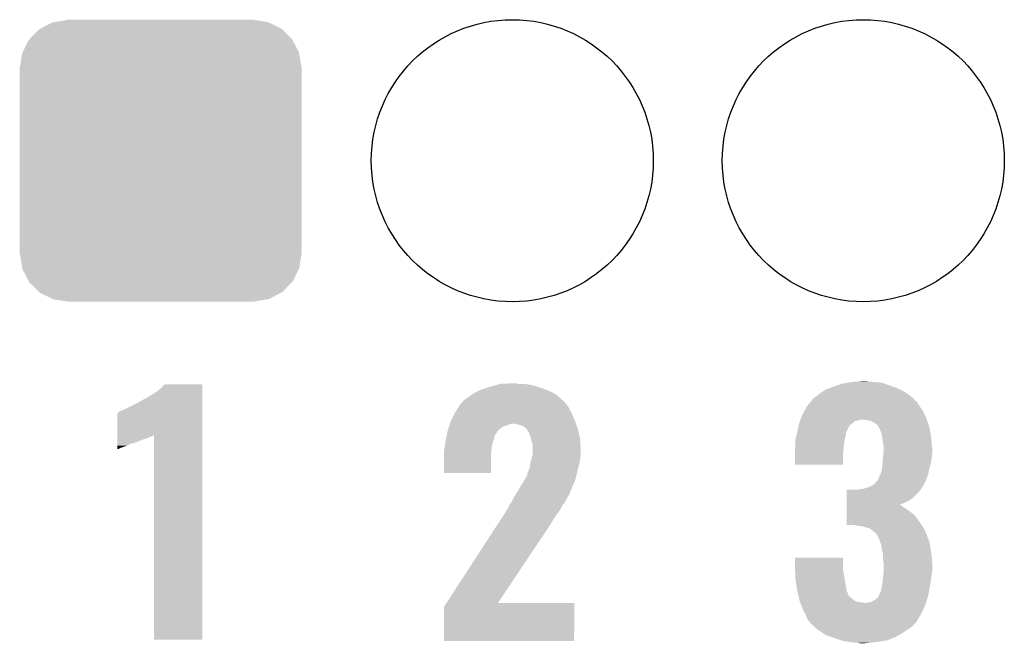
# Model space of a CAD drawing. Extents: x -1.3 to 24.2, y -3.9 to 39.2.
# Tile 19 of 30: x 5.7 to 9.9, y 21.1 to 23.8. Entities that reach past the tile are written whole.
import ezdxf

# ---------------------------------------------------------------- set-up
doc = ezdxf.new("R2010")
doc.units = 0
doc.layers.get('0').update_dxf_attribs({"linetype": 'CONTINUOUS'})
doc.layers.add('HYDROGEN_2_CLICK_V100_GTO', color=14, linetype='CONTINUOUS')
doc.layers.add('HYDROGEN_2_CLICK_V100_GTS', color=12, linetype='CONTINUOUS')

# ---------------------------------------------------------------- blocks, each defined once
blk = doc.blocks.new('ROUND_32')
blk.add_circle((0, 0), 0.602)
blk = doc.blocks.new('CUSTOM_37')
for points in [[(-0.512916, 0.564078), (-0.463036, 0.590212), (0.514762, 0.564078), (0.46108, 0.590212)], [(-0.463036, 0.590212), (-0.452138, 0.592028), (0.46108, 0.590212), (0.457348, 0.592028)], [(-0.452138, 0.592028), (-0.40005, 0.600706), (0.457348, 0.592028), (0.40005, 0.600706)], [(-0.40005, 0.600706), (-0.40005, 0.60198), (0.40005, 0.600706), (0.40005, 0.60198)], [(-0.559382, 0.519598), (-0.519598, 0.560576), (0.560576, 0.519598), (0.51837, 0.560576)], [(-0.519598, 0.560576), (-0.512916, 0.564078), (0.51837, 0.560576), (0.514762, 0.564078)], [(-0.58926, 0.463036), (-0.564078, 0.51476), (0.590212, 0.463036), (0.563112, 0.51476)], [(-0.564078, 0.51476), (-0.559382, 0.519598), (0.563112, 0.51476), (0.560576, 0.519598)], [(-0.592028, 0.457348), (-0.58926, 0.463036), (0.59116, 0.457348), (0.590212, 0.463036)], [(-0.600706, 0.40005), (-0.592028, 0.457348), (0.600706, 0.40005), (0.59116, 0.457348)], [(-0.60198, -0.40005), (-0.60198, 0.40005), (0.60198, -0.40005), (0.60198, 0.40005)], [(-0.591158, -0.457348), (-0.600706, -0.40005), (0.592028, -0.457348), (0.600706, -0.40005)], [(-0.590212, -0.463036), (-0.591158, -0.457348), (0.589258, -0.463036), (0.592028, -0.457348)], [(-0.563108, -0.514762), (-0.590212, -0.463036), (0.564078, -0.514762), (0.589258, -0.463036)], [(-0.560576, -0.519598), (-0.563108, -0.514762), (0.559382, -0.519598), (0.564078, -0.514762)], [(-0.518366, -0.560576), (-0.560576, -0.519598), (0.519598, -0.560576), (0.559382, -0.519598)], [(-0.51476, -0.564078), (-0.518366, -0.560576), (0.512914, -0.564078), (0.519598, -0.560576)], [(-0.461078, -0.590212), (-0.51476, -0.564078), (0.463036, -0.590212), (0.512914, -0.564078)], [(-0.457348, -0.592028), (-0.461078, -0.590212), (0.452136, -0.592028), (0.463036, -0.590212)], [(-0.40005, -0.600706), (-0.457348, -0.592028), (0.40005, -0.600706), (0.452136, -0.592028)], [(-0.40005, -0.60198), (-0.40005, -0.600706), (0.40005, -0.60198), (0.40005, -0.600706)]]:
    blk.add_solid(points)

msp = doc.modelspace()

# ---------------------------------------------------------------- linework, layer by layer
at = {"layer": 'HYDROGEN_2_CLICK_V100_GTO'}
for points in [[(6.261102, 22.232622), (6.27125, 22.245298), (6.433818, 22.232622), (6.43382, 22.245298)], [(6.27125, 22.245298), (6.271268, 22.24532), (6.43382, 22.245298), (6.271268, 22.24532)], [(7.66064, 22.235158), (7.688076, 22.24278), (7.865752, 22.235158), (7.840982, 22.24278)], [(7.688076, 22.24278), (7.706364, 22.24786), (7.840982, 22.24278), (7.807962, 22.24786)], [(7.706364, 22.24786), (7.7597, 22.2504), (7.782562, 22.24786), (7.772402, 22.2504)], [(9.12622, 22.23516), (9.161782, 22.24786), (9.384286, 22.23516), (9.348722, 22.24786)], [(9.161782, 22.24786), (9.192246, 22.252938), (9.348722, 22.24786), (9.334502, 22.252938)], [(9.192246, 22.252938), (9.207498, 22.25548), (9.334502, 22.252938), (9.30402, 22.25548)], [(9.207498, 22.25548), (9.23163, 22.25802), (9.30402, 22.25548), (9.278622, 22.25802)], [(9.23163, 22.25802), (9.255762, 22.26056), (9.278622, 22.25802), (9.268462, 22.26056)], [(6.189982, 22.18436), (6.21538, 22.199598), (6.433818, 22.18436), (6.433818, 22.199598)], [(6.21538, 22.199598), (6.24586, 22.21992), (6.433818, 22.199598), (6.433818, 22.21992)], [(6.24586, 22.21992), (6.261102, 22.232622), (6.433818, 22.21992), (6.433818, 22.232622)], [(7.56666, 22.18944), (7.5848, 22.202138), (7.95909, 22.18944), (7.94512, 22.202138)], [(7.5848, 22.202138), (7.592062, 22.20722), (7.94512, 22.202138), (7.934958, 22.20722)], [(7.592062, 22.20722), (7.617462, 22.21992), (7.934958, 22.20722), (7.90956, 22.21992)], [(7.617462, 22.21992), (7.622542, 22.22246), (7.90956, 22.21992), (7.902448, 22.22246)], [(7.622542, 22.22246), (7.653024, 22.23262), (7.902448, 22.22246), (7.874, 22.23262)], [(7.653024, 22.23262), (7.66064, 22.235158), (7.874, 22.23262), (7.865752, 22.235158)], [(9.0551, 22.19452), (9.07034, 22.20722), (9.45845, 22.19452), (9.441942, 22.20722)], [(9.07034, 22.20722), (9.07415, 22.20976), (9.441942, 22.20722), (9.43864, 22.20976)], [(9.07415, 22.20976), (9.0932, 22.22246), (9.43864, 22.20976), (9.415056, 22.22246)], [(9.0932, 22.22246), (9.106408, 22.22754), (9.415056, 22.22246), (9.405622, 22.22754)], [(9.106408, 22.22754), (9.12622, 22.23516), (9.405622, 22.22754), (9.384286, 22.23516)], [(6.10108, 22.13864), (6.15696, 22.16658), (6.433816, 22.13864), (6.433818, 22.16658)], [(6.15696, 22.16658), (6.17982, 22.179282), (6.433818, 22.16658), (6.433818, 22.179282)], [(6.17982, 22.179282), (6.182364, 22.18182), (6.433818, 22.179282), (6.433818, 22.18182)], [(6.182364, 22.18182), (6.189982, 22.18436), (6.433818, 22.18182), (6.433818, 22.18436)], [(7.526382, 22.146258), (7.536182, 22.161502), (7.99846, 22.146258), (7.987574, 22.161502)], [(7.536182, 22.161502), (7.538718, 22.16404), (7.987574, 22.161502), (7.98576, 22.16404)], [(7.538718, 22.16404), (7.54126, 22.166582), (7.98576, 22.16404), (7.983218, 22.166582)], [(7.54126, 22.166582), (7.54888, 22.17674), (7.983218, 22.166582), (7.97306, 22.17674)], [(7.54888, 22.17674), (7.548882, 22.176742), (7.97306, 22.17674), (7.973058, 22.176742)], [(7.548882, 22.176742), (7.56666, 22.18944), (7.973058, 22.176742), (7.95909, 22.18944)], [(9.01446, 22.15134), (9.031388, 22.171656), (9.49706, 22.15134), (9.484362, 22.171656)], [(9.031388, 22.171656), (9.037742, 22.17928), (9.484362, 22.171656), (9.474204, 22.17928)], [(9.037742, 22.17928), (9.039862, 22.181824), (9.474204, 22.17928), (9.47293, 22.181824)], [(9.039862, 22.181824), (9.041128, 22.184354), (9.47293, 22.181824), (9.471662, 22.184354)], [(9.041128, 22.184354), (9.042406, 22.186902), (9.471662, 22.184354), (9.468352, 22.186902)], [(9.042406, 22.186902), (9.0551, 22.19452), (9.468352, 22.186902), (9.45845, 22.19452)], [(6.070608, 22.029404), (6.070622, 22.1234), (6.433814, 22.029404), (6.433816, 22.1234)], [(6.070622, 22.1234), (6.073146, 22.123406), (6.433816, 22.1234), (6.433816, 22.123406)], [(6.073146, 22.123406), (6.078224, 22.128482), (6.433816, 22.123406), (6.433816, 22.128482)], [(6.078224, 22.128482), (6.08838, 22.13356), (6.433816, 22.128482), (6.433816, 22.13356)], [(6.08838, 22.13356), (6.10108, 22.13864), (6.433816, 22.13356), (6.433816, 22.13864)], [(7.49681, 22.09292), (7.51078, 22.12086), (8.02386, 22.09292), (8.01116, 22.12086)], [(7.51078, 22.12086), (7.513322, 22.12594), (8.01116, 22.12086), (8.00862, 22.12594)], [(7.513322, 22.12594), (7.526382, 22.146258), (8.00862, 22.12594), (7.99846, 22.146258)], [(8.989602, 22.100538), (8.99414, 22.113242), (9.525, 22.100538), (9.519226, 22.113242)], [(8.99414, 22.113242), (9.002266, 22.12848), (9.519226, 22.113242), (9.5123, 22.12848)], [(9.002266, 22.12848), (9.01446, 22.151338), (9.5123, 22.12848), (9.497062, 22.151338)], [(9.01446, 22.151338), (9.01446, 22.15134), (9.497062, 22.151338), (9.49706, 22.15134)], [(7.487442, 22.067518), (7.488236, 22.07006), (7.721596, 22.067518), (7.734298, 22.07006)], [(7.488236, 22.07006), (7.489824, 22.075138), (7.734298, 22.07006), (7.744458, 22.075138)], [(7.489824, 22.075138), (7.490618, 22.07768), (7.744458, 22.075138), (7.757158, 22.07768)], [(7.490618, 22.07768), (7.493, 22.0853), (8.029304, 22.07768), (8.026582, 22.0853)], [(7.493, 22.0853), (7.49681, 22.09292), (8.026582, 22.0853), (8.02386, 22.09292)], [(7.790178, 22.0726), (7.764778, 22.07768), (8.031118, 22.0726), (8.029304, 22.07768)], [(7.807956, 22.064982), (7.790178, 22.0726), (8.033838, 22.064982), (8.031118, 22.0726)], [(8.977084, 22.057356), (8.979806, 22.070056), (9.18972, 22.057356), (9.197338, 22.070056)], [(8.979806, 22.070056), (8.981442, 22.07768), (9.197338, 22.070056), (9.207498, 22.07768)], [(8.981442, 22.07768), (8.985068, 22.087836), (9.207498, 22.07768), (9.217656, 22.087836)], [(8.985068, 22.087836), (8.985976, 22.09038), (9.217656, 22.087836), (9.230358, 22.09038)], [(8.985976, 22.09038), (8.987788, 22.095458), (9.230358, 22.09038), (9.245598, 22.095458)], [(8.987788, 22.095458), (8.98779, 22.09546), (9.245598, 22.095458), (9.255758, 22.09546)], [(8.98779, 22.09546), (8.989602, 22.100538), (9.526694, 22.09546), (9.525, 22.100538)], [(9.286238, 22.09038), (9.255758, 22.09546), (9.528388, 22.09038), (9.526694, 22.09546)], [(9.2964, 22.0853), (9.286238, 22.09038), (9.53008, 22.0853), (9.528388, 22.09038)], [(9.309098, 22.077682), (9.2964, 22.0853), (9.53262, 22.077682), (9.53008, 22.0853)], [(9.319258, 22.06752), (9.309098, 22.077682), (9.536008, 22.06752), (9.53262, 22.077682)], [(6.070606, 22.02434), (6.070608, 22.029404), (6.217918, 22.02434), (6.22805, 22.029404)], [(6.22808, 21.155682), (6.22805, 22.029404), (6.433798, 21.155682), (6.433814, 22.029404)], [(7.476234, 22.024336), (7.4803, 22.044662), (7.68096, 22.024336), (7.694508, 22.044662)], [(7.4803, 22.044662), (7.481092, 22.0472), (7.694508, 22.044662), (7.6962, 22.0472)], [(7.481092, 22.0472), (7.484266, 22.057358), (7.6962, 22.0472), (7.706358, 22.057358)], [(7.484266, 22.057358), (7.487442, 22.067518), (7.706358, 22.057358), (7.721596, 22.067518)], [(7.815582, 22.057358), (7.807956, 22.064982), (8.03656, 22.057358), (8.033838, 22.064982)], [(7.820654, 22.052286), (7.815582, 22.057358), (8.037754, 22.052286), (8.03656, 22.057358)], [(7.82066, 22.049744), (7.820654, 22.052286), (8.038352, 22.049744), (8.037754, 22.052286)], [(7.828278, 22.039582), (7.82066, 22.049744), (8.040744, 22.039582), (8.038352, 22.049744)], [(7.83336, 22.026882), (7.828278, 22.039582), (8.043732, 22.026882), (8.040744, 22.039582)], [(8.966834, 22.01418), (8.970644, 22.029418), (9.17702, 22.01418), (9.182098, 22.029418)], [(8.970644, 22.029418), (8.973818, 22.042116), (9.182098, 22.029418), (9.1821, 22.042116)], [(8.973818, 22.042116), (8.97382, 22.04212), (9.1821, 22.042116), (9.182102, 22.04212)], [(8.97382, 22.04212), (8.975452, 22.049738), (9.182102, 22.04212), (9.187178, 22.049738)], [(8.975452, 22.049738), (8.97654, 22.054816), (9.187178, 22.049738), (9.189718, 22.054816)], [(8.97654, 22.054816), (8.977084, 22.057356), (9.189718, 22.054816), (9.18972, 22.057356)], [(9.3218, 22.06244), (9.319258, 22.06752), (9.5377, 22.06244), (9.536008, 22.06752)], [(9.32942, 22.0472), (9.3218, 22.06244), (9.54039, 22.0472), (9.5377, 22.06244)], [(9.334498, 22.031962), (9.32942, 22.0472), (9.54308, 22.031962), (9.54039, 22.0472)], [(9.336454, 22.019262), (9.334498, 22.031962), (9.54532, 22.019262), (9.54308, 22.031962)], [(6.070602, 21.99386), (6.070604, 22.00402), (6.139176, 21.99386), (6.16458, 22.00402)], [(6.070602, 21.993858), (6.070602, 21.99386), (6.131556, 21.993858), (6.139176, 21.99386)], [(6.070602, 21.9837), (6.070602, 21.993858), (6.111238, 21.9837), (6.131556, 21.993858)], [(6.070604, 22.00402), (6.070606, 22.01164), (6.16458, 22.00402), (6.1849, 22.01164)], [(6.070606, 22.0218), (6.070606, 22.02434), (6.2103, 22.0218), (6.217918, 22.02434)], [(6.070606, 22.01672), (6.070606, 22.0218), (6.200138, 22.01672), (6.2103, 22.0218)], [(6.070606, 22.01164), (6.070606, 22.01672), (6.1849, 22.01164), (6.200138, 22.01672)], [(7.4676, 21.971), (7.469776, 21.986238), (7.668894, 21.971), (7.6708, 21.986238)], [(7.469776, 21.986238), (7.472316, 22.00402), (7.6708, 21.986238), (7.675878, 22.00402)], [(7.472316, 22.00402), (7.47268, 22.006558), (7.675878, 22.00402), (7.676892, 22.006558)], [(7.47268, 22.006558), (7.47471, 22.016716), (7.676892, 22.006558), (7.680958, 22.016716)], [(7.47471, 22.016716), (7.476234, 22.024336), (7.680958, 22.016716), (7.68096, 22.024336)], [(7.836824, 22.01418), (7.83336, 22.026882), (8.04672, 22.01418), (8.043732, 22.026882)], [(7.84098, 21.99894), (7.836824, 22.01418), (8.047524, 21.99894), (8.04672, 22.01418)], [(7.84352, 21.988782), (7.84098, 21.99894), (8.048058, 21.988782), (8.047524, 21.99894)], [(7.84352, 21.965922), (7.84352, 21.988782), (8.04926, 21.965922), (8.048058, 21.988782)], [(8.964166, 21.97608), (8.9662, 21.986242), (9.17194, 21.97608), (9.173068, 21.986242)], [(8.9662, 22.011642), (8.966834, 22.01418), (9.176596, 22.011642), (9.17702, 22.01418)], [(8.9662, 21.998942), (8.9662, 22.011642), (9.17448, 21.998942), (9.176596, 22.011642)], [(8.9662, 21.986242), (8.9662, 21.998942), (9.173068, 21.986242), (9.17448, 21.998942)], [(9.33958, 21.99894), (9.336454, 22.019262), (9.547354, 21.99894), (9.54532, 22.019262)], [(9.34212, 21.98116), (9.33958, 21.99894), (9.549132, 21.98116), (9.547354, 21.99894)], [(6.0706, 21.97608), (6.070602, 21.9837), (6.08838, 21.97608), (6.111238, 21.9837)], [(6.0706, 21.971), (6.0706, 21.97608), (6.078218, 21.971), (6.08838, 21.97608)], [(6.0706, 21.96849), (6.0706, 21.971), (6.0706, 21.96849), (6.078218, 21.971)], [(7.46506, 21.955762), (7.466752, 21.96592), (7.66713, 21.955762), (7.66826, 21.96592)], [(7.46506, 21.943058), (7.46506, 21.955762), (7.66572, 21.943058), (7.66713, 21.955762)], [(7.466752, 21.96592), (7.4676, 21.971), (7.66826, 21.96592), (7.668894, 21.971)], [(7.842884, 21.943058), (7.84352, 21.945602), (8.04926, 21.943058), (8.04926, 21.945602)], [(7.84352, 21.945602), (7.84352, 21.965922), (8.04926, 21.945602), (8.04926, 21.965922)], [(8.96366, 21.973542), (8.964166, 21.97608), (9.171686, 21.973542), (9.17194, 21.97608)], [(8.96366, 21.950682), (8.96366, 21.973542), (9.1694, 21.950682), (9.171686, 21.973542)], [(8.96366, 21.902442), (8.96366, 21.950682), (9.169378, 21.902442), (9.1694, 21.950682)], [(9.340214, 21.93544), (9.341696, 21.95322), (9.54786, 21.93544), (9.5504, 21.95322)], [(9.341696, 21.95322), (9.34212, 21.958298), (9.5504, 21.95322), (9.5504, 21.958298)], [(9.34212, 21.968462), (9.34212, 21.98116), (9.5504, 21.968462), (9.549132, 21.98116)], [(9.34212, 21.958298), (9.34212, 21.968462), (9.5504, 21.958298), (9.5504, 21.968462)], [(7.46506, 21.866882), (7.46506, 21.943058), (7.665698, 21.866882), (7.66572, 21.943058)], [(7.831242, 21.89226), (7.83336, 21.90496), (8.0391, 21.89226), (8.042728, 21.90496)], [(7.83336, 21.90496), (7.834628, 21.910038), (8.042728, 21.90496), (8.04418, 21.910038)], [(7.834628, 21.910038), (7.839074, 21.92782), (8.04418, 21.910038), (8.04672, 21.92782)], [(7.839074, 21.92782), (7.842884, 21.943058), (8.04672, 21.92782), (8.04926, 21.943058)], [(9.169378, 21.90242), (8.96366, 21.902442), (9.169378, 21.90242), (9.169378, 21.902442)], [(9.335346, 21.887182), (9.33704, 21.90242), (9.5377, 21.887182), (9.542272, 21.90242)], [(9.33704, 21.90242), (9.338054, 21.912578), (9.542272, 21.90242), (9.54532, 21.912578)], [(9.338054, 21.912578), (9.33958, 21.92782), (9.54532, 21.912578), (9.547012, 21.92782)], [(9.33958, 21.92782), (9.340214, 21.93544), (9.547012, 21.92782), (9.54786, 21.93544)], [(7.665698, 21.86686), (7.46506, 21.866882), (7.665698, 21.86686), (7.665698, 21.866882)], [(7.82066, 21.856706), (7.820662, 21.864324), (8.030734, 21.856706), (8.032526, 21.864324)], [(7.820662, 21.864324), (7.82574, 21.874482), (8.032526, 21.864324), (8.034916, 21.874482)], [(7.82574, 21.874482), (7.83082, 21.88972), (8.034916, 21.874482), (8.038502, 21.88972)], [(7.83082, 21.88972), (7.831242, 21.89226), (8.038502, 21.88972), (8.0391, 21.89226)], [(9.3218, 21.849082), (9.329422, 21.86178), (9.528, 21.849082), (9.532618, 21.86178)], [(9.329422, 21.86178), (9.3345, 21.879562), (9.532618, 21.86178), (9.536174, 21.879562)], [(9.3345, 21.879562), (9.335346, 21.887182), (9.536174, 21.879562), (9.5377, 21.887182)], [(7.79526, 21.816062), (7.803196, 21.828758), (8.01624, 21.816062), (8.02386, 21.828758)], [(7.803196, 21.828758), (7.80796, 21.83638), (8.02386, 21.828758), (8.025384, 21.83638)], [(7.80796, 21.83638), (7.810862, 21.841458), (8.025384, 21.83638), (8.0264, 21.841458)], [(7.810862, 21.841458), (7.813764, 21.846536), (8.0264, 21.841458), (8.028938, 21.846536)], [(7.813764, 21.846536), (7.815216, 21.849078), (8.028938, 21.846536), (8.02894, 21.849078)], [(7.815216, 21.849078), (7.818122, 21.85416), (8.02894, 21.849078), (8.030134, 21.85416)], [(7.818122, 21.85416), (7.82066, 21.856706), (8.030134, 21.85416), (8.030734, 21.856706)], [(9.288784, 21.810982), (9.304022, 21.821142), (9.511018, 21.810982), (9.516104, 21.821142)], [(9.304022, 21.821142), (9.314188, 21.83384), (9.516104, 21.821142), (9.52246, 21.83384)], [(9.314188, 21.83384), (9.316726, 21.833854), (9.52246, 21.83384), (9.522464, 21.833854)], [(9.316726, 21.833854), (9.319262, 21.838922), (9.522464, 21.833854), (9.524306, 21.838922)], [(9.319262, 21.838922), (9.3218, 21.849082), (9.524306, 21.838922), (9.528, 21.849082)], [(7.76986, 21.77288), (7.776206, 21.783038), (7.998068, 21.77288), (8.00354, 21.783038)], [(7.776206, 21.783038), (7.782558, 21.7932), (8.00354, 21.783038), (8.007446, 21.7932)], [(7.782558, 21.7932), (7.79526, 21.81606), (8.007446, 21.7932), (8.016238, 21.81606)], [(7.79526, 21.81606), (7.79526, 21.816062), (8.016238, 21.81606), (8.01624, 21.816062)], [(9.184656, 21.76272), (9.18466, 21.78812), (9.46912, 21.76272), (9.494518, 21.78812)], [(9.18466, 21.78812), (9.184662, 21.79574), (9.494518, 21.78812), (9.500232, 21.79574)], [(9.230362, 21.79574), (9.24306, 21.79828), (9.500232, 21.79574), (9.502138, 21.79828)], [(9.24306, 21.79828), (9.258302, 21.800822), (9.502138, 21.79828), (9.503408, 21.800822)], [(9.258302, 21.800822), (9.281114, 21.808426), (9.503408, 21.800822), (9.507214, 21.808426)], [(9.281114, 21.808426), (9.281156, 21.80844), (9.507214, 21.808426), (9.509746, 21.80844)], [(9.281156, 21.80844), (9.288784, 21.810982), (9.509746, 21.80844), (9.511018, 21.810982)], [(7.744466, 21.732246), (7.752076, 21.739858), (7.973066, 21.732246), (7.980676, 21.739858)], [(7.752076, 21.739858), (7.752082, 21.739864), (7.980676, 21.739858), (7.980678, 21.739864)], [(7.752082, 21.739864), (7.755888, 21.747476), (7.980678, 21.739864), (7.98322, 21.747476)], [(7.755888, 21.747476), (7.75716, 21.75002), (7.98322, 21.747476), (7.985758, 21.75002)], [(7.75716, 21.75002), (7.7597, 21.755098), (7.985758, 21.75002), (7.988492, 21.755098)], [(7.7597, 21.755098), (7.76986, 21.77288), (7.988492, 21.755098), (7.998068, 21.77288)], [(9.184652, 21.73986), (9.184654, 21.75002), (9.43102, 21.73986), (9.451338, 21.75002)], [(9.184652, 21.732218), (9.184652, 21.73986), (9.410746, 21.732218), (9.43102, 21.73986)], [(9.184654, 21.75002), (9.184656, 21.76272), (9.451338, 21.75002), (9.46912, 21.76272)], [(7.71601, 21.681438), (7.72922, 21.70176), (7.940038, 21.681438), (7.95528, 21.70176)], [(7.72922, 21.70176), (7.73836, 21.716998), (7.95528, 21.70176), (7.965438, 21.716998)], [(7.73836, 21.716998), (7.74446, 21.727164), (7.965438, 21.716998), (7.97052, 21.727164)], [(7.74446, 21.727164), (7.744464, 21.732236), (7.97052, 21.727164), (7.973058, 21.732236)], [(7.744464, 21.732236), (7.744466, 21.732246), (7.973058, 21.732236), (7.973066, 21.732246)], [(9.184644, 21.68144), (9.184646, 21.69414), (9.47928, 21.68144), (9.46658, 21.69414)], [(9.184646, 21.69414), (9.184648, 21.7043), (9.46658, 21.69414), (9.45388, 21.7043)], [(9.184648, 21.711918), (9.18465, 21.71954), (9.441182, 21.711918), (9.43102, 21.71954)], [(9.184648, 21.7043), (9.184648, 21.711918), (9.45388, 21.7043), (9.441182, 21.711918)], [(9.18465, 21.71954), (9.184652, 21.729698), (9.43102, 21.71954), (9.415782, 21.729698)], [(9.184652, 21.729698), (9.184652, 21.732218), (9.415782, 21.729698), (9.410746, 21.732218)], [(7.68134, 21.6281), (7.699502, 21.65604), (7.90702, 21.6281), (7.9248, 21.65604)], [(7.699502, 21.65604), (7.71601, 21.681438), (7.9248, 21.65604), (7.940038, 21.681438)], [(9.18464, 21.645902), (9.184644, 21.68144), (9.504666, 21.645902), (9.47928, 21.68144)], [(7.476618, 21.31314), (7.68134, 21.6281), (7.696242, 21.31314), (7.90702, 21.6281)], [(9.217654, 21.64588), (9.18464, 21.645902), (9.50468, 21.64588), (9.504666, 21.645902)], [(9.220194, 21.643346), (9.217654, 21.64588), (9.506264, 21.643346), (9.50468, 21.64588)], [(9.222738, 21.64334), (9.220194, 21.643346), (9.506268, 21.64334), (9.506264, 21.643346)], [(9.245598, 21.6408), (9.222738, 21.64334), (9.507856, 21.6408), (9.506268, 21.64334)], [(9.26592, 21.63572), (9.245598, 21.6408), (9.51103, 21.63572), (9.507856, 21.6408)], [(9.283698, 21.630642), (9.26592, 21.63572), (9.514204, 21.630642), (9.51103, 21.63572)], [(9.290052, 21.62556), (9.283698, 21.630642), (9.51738, 21.62556), (9.514204, 21.630642)], [(9.2964, 21.62048), (9.290052, 21.62556), (9.519412, 21.62048), (9.51738, 21.62556)], [(9.306558, 21.61286), (9.2964, 21.62048), (9.52246, 21.61286), (9.519412, 21.62048)], [(9.311638, 21.60778), (9.306558, 21.61286), (9.524492, 21.60778), (9.52246, 21.61286)], [(9.314178, 21.602704), (9.311638, 21.60778), (9.526524, 21.602704), (9.524492, 21.60778)], [(9.316718, 21.60016), (9.314178, 21.602704), (9.52754, 21.60016), (9.526524, 21.602704)], [(9.32434, 21.58238), (9.316718, 21.60016), (9.534652, 21.58238), (9.52754, 21.60016)], [(9.327198, 21.574758), (9.32434, 21.58238), (9.5377, 21.574758), (9.534652, 21.58238)], [(9.331958, 21.562062), (9.327198, 21.574758), (9.539818, 21.562062), (9.5377, 21.574758)], [(9.335098, 21.54428), (9.331958, 21.562062), (9.54278, 21.54428), (9.539818, 21.562062)], [(9.33958, 21.518882), (9.335098, 21.54428), (9.546688, 21.518882), (9.54278, 21.54428)], [(8.96366, 21.46808), (8.96368, 21.506158), (9.1694, 21.46808), (9.1694, 21.506158)], [(8.96368, 21.506158), (8.963682, 21.50618), (9.1694, 21.506158), (8.963682, 21.50618)], [(9.33958, 21.511262), (9.33958, 21.518882), (9.54786, 21.511262), (9.546688, 21.518882)], [(9.33958, 21.498562), (9.33958, 21.511262), (9.548708, 21.498562), (9.54786, 21.511262)], [(9.34212, 21.483322), (9.33958, 21.498562), (9.549724, 21.483322), (9.548708, 21.498562)], [(9.34212, 21.473162), (9.34212, 21.483322), (9.5504, 21.473162), (9.549724, 21.483322)], [(8.964238, 21.455378), (8.96366, 21.46808), (9.1694, 21.455378), (9.1694, 21.46808)], [(8.964932, 21.44014), (8.964238, 21.455378), (9.17194, 21.44014), (9.1694, 21.455378)], [(8.96574, 21.42236), (8.964932, 21.44014), (9.17448, 21.42236), (9.17194, 21.44014)], [(9.341554, 21.43506), (9.34212, 21.440142), (9.54786, 21.43506), (9.548876, 21.440142)], [(9.34212, 21.447758), (9.34212, 21.473162), (9.5504, 21.447758), (9.5504, 21.473162)], [(9.34212, 21.440142), (9.34212, 21.447758), (9.548876, 21.440142), (9.5504, 21.447758)], [(8.9662, 21.412202), (8.96574, 21.42236), (9.176386, 21.412202), (9.17448, 21.42236)], [(8.971014, 21.38172), (8.9662, 21.412202), (9.1821, 21.38172), (9.176386, 21.412202)], [(9.33704, 21.394418), (9.33958, 21.41728), (9.541802, 21.394418), (9.54532, 21.41728)], [(9.33958, 21.41728), (9.341554, 21.43506), (9.54532, 21.41728), (9.54786, 21.43506)], [(8.97382, 21.36394), (8.971014, 21.38172), (9.184642, 21.36394), (9.1821, 21.38172)], [(8.973822, 21.363938), (8.97382, 21.36394), (9.184642, 21.363938), (9.184642, 21.36394)], [(8.977408, 21.348696), (8.973822, 21.363938), (9.19226, 21.348696), (9.184642, 21.363938)], [(9.32688, 21.353784), (9.33196, 21.366482), (9.534526, 21.353784), (9.536906, 21.366482)], [(9.33196, 21.366482), (9.3345, 21.37918), (9.536906, 21.366482), (9.539286, 21.37918)], [(9.3345, 21.37918), (9.335346, 21.38426), (9.539286, 21.37918), (9.54024, 21.38426)], [(9.335346, 21.38426), (9.33704, 21.394418), (9.54024, 21.38426), (9.541802, 21.394418)], [(7.465064, 21.295364), (7.476604, 21.313118), (8.021316, 21.295364), (8.02132, 21.313118)], [(7.476604, 21.313118), (7.476618, 21.31314), (8.02132, 21.313118), (7.696242, 21.31314)], [(8.978006, 21.346156), (8.977408, 21.348696), (9.192262, 21.346156), (9.19226, 21.348696)], [(8.9792, 21.341078), (8.978006, 21.346156), (9.194806, 21.341078), (9.192262, 21.346156)], [(8.979798, 21.338538), (8.9792, 21.341078), (9.19988, 21.338538), (9.194806, 21.341078)], [(8.98159, 21.33092), (8.979798, 21.338538), (9.207502, 21.33092), (9.19988, 21.338538)], [(8.983384, 21.3233), (8.98159, 21.33092), (9.217662, 21.3233), (9.207502, 21.33092)], [(8.98398, 21.320762), (8.983384, 21.3233), (9.222738, 21.320762), (9.217662, 21.3233)], [(8.984958, 21.31822), (8.98398, 21.320762), (9.227822, 21.31822), (9.222738, 21.320762)], [(8.986912, 21.31314), (8.984958, 21.31822), (9.258302, 21.31314), (9.227822, 21.31822)], [(8.99082, 21.30298), (8.986912, 21.31314), (9.51992, 21.30298), (9.523094, 21.31314)], [(9.258302, 21.31314), (9.268462, 21.313142), (9.523094, 21.31314), (9.523094, 21.313142)], [(9.268462, 21.313142), (9.276084, 21.31568), (9.523094, 21.313142), (9.523888, 21.31568)], [(9.276084, 21.31568), (9.286244, 21.315682), (9.523888, 21.31568), (9.523888, 21.315682)], [(9.286244, 21.315682), (9.296398, 21.32076), (9.523888, 21.315682), (9.525476, 21.32076)], [(9.296398, 21.32076), (9.3091, 21.32838), (9.525476, 21.32076), (9.527856, 21.32838)], [(9.3091, 21.32838), (9.319262, 21.336004), (9.527856, 21.32838), (9.53024, 21.336004)], [(9.319262, 21.336004), (9.322306, 21.343618), (9.53024, 21.336004), (9.53262, 21.343618)], [(9.322306, 21.343618), (9.32434, 21.348704), (9.53262, 21.343618), (9.533572, 21.348704)], [(9.32434, 21.348704), (9.324346, 21.351246), (9.533572, 21.348704), (9.53405, 21.351246)], [(9.324346, 21.351246), (9.32688, 21.353784), (9.53405, 21.351246), (9.534526, 21.353784)], [(7.46506, 21.150602), (7.465064, 21.295364), (8.021298, 21.150602), (8.021316, 21.295364)], [(8.99668, 21.28774), (8.99082, 21.30298), (9.512808, 21.28774), (9.51992, 21.30298)], [(9.00811, 21.26488), (8.99668, 21.28774), (9.50214, 21.26488), (9.512808, 21.28774)], [(9.00938, 21.26234), (9.00811, 21.26488), (9.500614, 21.26234), (9.50214, 21.26488)], [(9.019538, 21.239484), (9.00938, 21.26234), (9.486898, 21.239484), (9.500614, 21.26234)], [(9.029694, 21.229326), (9.019538, 21.239484), (9.480802, 21.229326), (9.486898, 21.239484)], [(9.0297, 21.226786), (9.029694, 21.229326), (9.479278, 21.226786), (9.480802, 21.229326)], [(9.02971, 21.226778), (9.0297, 21.226786), (9.479274, 21.226778), (9.479278, 21.226786)], [(9.032482, 21.224236), (9.02971, 21.226778), (9.4742, 21.224236), (9.479274, 21.226778)], [(9.043562, 21.214078), (9.032482, 21.224236), (9.466578, 21.214078), (9.4742, 21.224236)], [(9.05741, 21.20138), (9.043562, 21.214078), (9.4488, 21.20138), (9.466578, 21.214078)], [(9.060178, 21.198842), (9.05741, 21.20138), (9.444992, 21.198842), (9.4488, 21.20138)], [(9.079938, 21.18614), (9.060178, 21.198842), (9.425942, 21.18614), (9.444992, 21.198842)], [(6.433798, 21.15566), (6.22808, 21.155682), (6.433798, 21.15566), (6.433798, 21.155682)], [(8.021298, 21.15058), (7.46506, 21.150602), (8.021298, 21.15058), (8.021298, 21.150602)], [(9.095738, 21.175982), (9.079938, 21.18614), (9.408528, 21.175982), (9.425942, 21.18614)], [(9.117078, 21.16836), (9.095738, 21.175982), (9.395462, 21.16836), (9.408528, 21.175982)], [(9.1313, 21.16328), (9.117078, 21.16836), (9.38276, 21.16328), (9.395462, 21.16836)], [(9.161784, 21.15312), (9.1313, 21.16328), (9.357358, 21.15312), (9.38276, 21.16328)], [(9.169398, 21.150582), (9.161784, 21.15312), (9.341284, 21.150582), (9.357358, 21.15312)], [(9.20496, 21.1455), (9.169398, 21.150582), (9.309102, 21.1455), (9.341284, 21.150582)], [(9.220198, 21.14296), (9.20496, 21.1455), (9.283702, 21.14296), (9.309102, 21.1455)], [(9.243058, 21.14042), (9.232898, 21.14296), (9.258302, 21.14042), (9.283702, 21.14296)]]:
    msp.add_solid(points, dxfattribs=at)

# ---------------------------------------------------------------- block references
at = {"layer": 'HYDROGEN_2_CLICK_V100_GTS'}
for name, p in [('CUSTOM_37', (6.25602, 23.20036)), ('ROUND_32', (7.75716, 23.20036)), ('ROUND_32', (9.25576, 23.20036))]:
    msp.add_blockref(name, p, dxfattribs=at)

doc.saveas('drawing.dxf')
